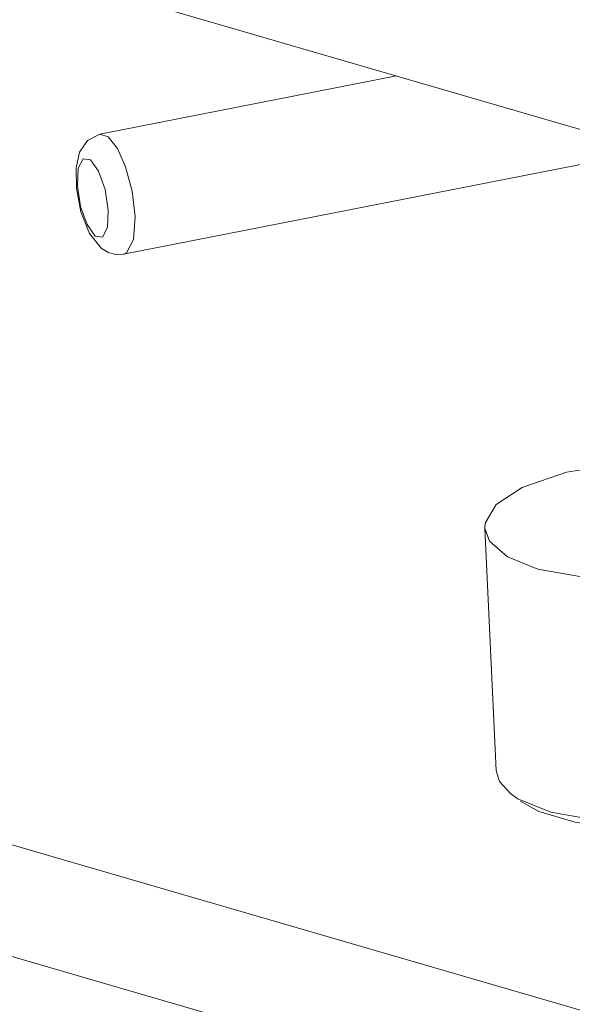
# Model space of a CAD drawing. Header units: millimetres. Extents: x 3925 to 5043, y -86 to 778.
# Tile 128 of 164: x 4808.41 to 4815.18, y 423.16 to 435.22. Entities that reach past the tile are written whole.
import ezdxf

# ---------------------------------------------------------------- set-up
doc = ezdxf.new("R2010")
doc.units = ezdxf.units.MM
doc.header["$LTSCALE"] = 46.255
doc.layers.add('140-155102-0DXF_CONTINUOUS_LINE', color=7, linetype='CONTINUOUS')

msp = doc.modelspace()

# ---------------------------------------------------------------- linework, layer by layer
at = {"layer": '140-155102-0DXF_CONTINUOUS_LINE', "color": 7, "linetype": 'Continuous', "lineweight": 0}
for p, q in [((4839.9351, 426.7083), (4757.7101, 450.6242)), ((4809.3929, 433.8225), (4813.0242, 434.5356)), ((4809.4949, 433.7881), (4809.3929, 433.8225)), ((4809.4949, 433.7881), (4809.6083, 433.6446)), ((4779.4814, 433.5019), (4851.3101, 412.6098)), ((4809.682, 432.3506), (4815.4577, 433.4848)), ((4809.1595, 432.8705), (4809.1042, 433.1595)), ((4809.1572, 432.9379), (4809.1176, 433.1911)), ((4809.4556, 433.1444), (4809.4952, 432.8912)), ((4809.2357, 432.7136), (4809.1572, 432.9379)), ((4809.2651, 432.6047), (4809.1595, 432.8705)), ((4809.3348, 432.5735), (4809.2357, 432.7136)), ((4809.4092, 432.4239), (4809.2651, 432.6047)), ((4809.4265, 432.561), (4809.3348, 432.5735)), ((4851.3739, 411.2247), (4779.5451, 432.1169)), ((4814.1074, 428.9969), (4814.244, 426.0277))]:
    msp.add_line(p, q, dxfattribs=at)
for points in [[(4809.1042, 433.1595), (4809.101, 433.4097), (4809.1444, 433.6013), (4809.2417, 433.7456), (4809.3929, 433.8225)], [(4809.6083, 433.6446), (4809.7073, 433.423), (4809.787, 433.1245)], [(4809.1176, 433.1911), (4809.1282, 433.4044), (4809.1863, 433.5213), (4809.2781, 433.5088)], [(4809.2781, 433.5088), (4809.3771, 433.3687), (4809.4556, 433.1444)], [(4809.787, 433.1245), (4809.823, 432.8147), (4809.8025, 432.5312), (4809.7188, 432.3671), (4809.682, 432.3506)], [(4809.4952, 432.8912), (4809.4846, 432.6779), (4809.4265, 432.561)], [(4809.682, 432.3506), (4809.588, 432.3468), (4809.4943, 432.372), (4809.4092, 432.4239)], [(4814.5627, 429.4954), (4815.1086, 429.6826), (4815.7991, 429.7886)], [(4814.1074, 428.9969), (4814.1111, 429.0567), (4814.2446, 429.2842), (4814.5627, 429.4954)], [(4814.7559, 428.493), (4814.384, 428.6456), (4814.1636, 428.8371), (4814.1074, 428.9969)], [(4816.1617, 428.3775), (4815.4112, 428.3785), (4814.7559, 428.493)], [(4814.244, 426.0277), (4814.2852, 425.8921), (4814.4246, 425.7404)], [(4814.4246, 425.7404), (4814.5127, 425.6812), (4814.9173, 425.5168), (4815.4892, 425.4146), (4816.2219, 425.4031), (4816.9228, 425.4992)], [(4814.5432, 425.65), (4814.7671, 425.523), (4815.2266, 425.3894), (4815.7942, 425.3292), (4816.4013, 425.3497), (4816.9748, 425.4485)]]:
    msp.add_lwpolyline(points, dxfattribs=at)

doc.saveas('drawing.dxf')
